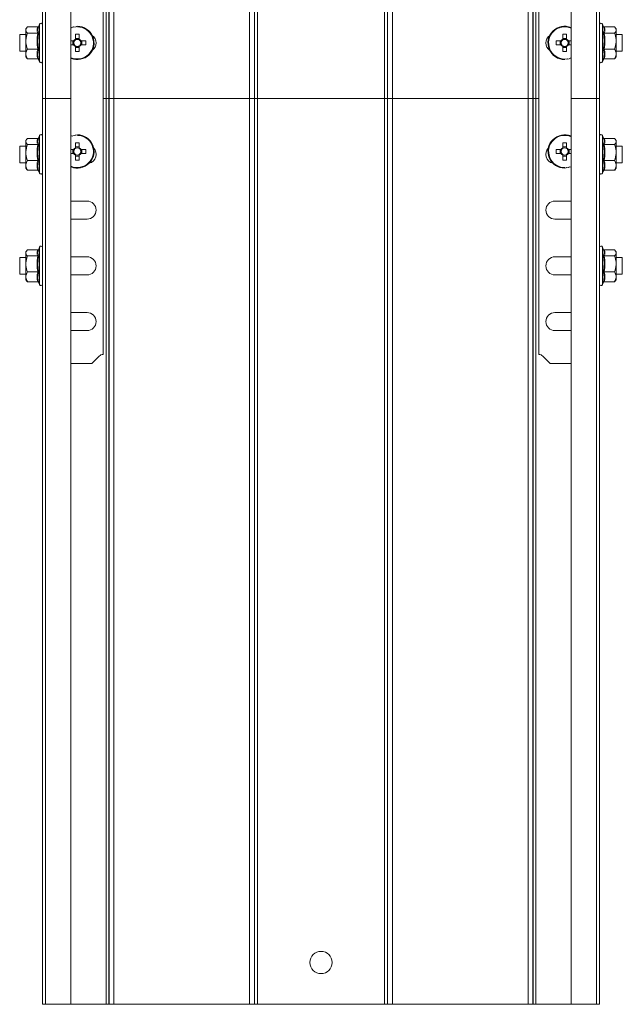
# Model space of a CAD drawing. Header units: millimetres. Extents: x 206 to 1133, y -1929 to 488.
# Tile 7 of 30: x 917 to 1133, y -1929 to -1575. Entities that reach past the tile are written whole.
import ezdxf

# ---------------------------------------------------------------- set-up
doc = ezdxf.new("R2010")
doc.units = ezdxf.units.MM
doc.linetypes.add('K5LT32768', pattern=[0])
doc.linetypes.add('K5LT32769', pattern=[0])

msp = doc.modelspace()

# ---------------------------------------------------------------- linework, layer by layer
at = {"color": 7, "linetype": 'K5LT32768', "lineweight": 15}
for p, q in [((925.08, -1603.81), (925.08, -1278.81)), ((926.2, -1278.81), (926.2, -1603.81)), ((935.3, -1603.81), (935.3, -1278.81)), ((947.88, -1603.81), (947.88, -1278.81)), ((948.94, -1603.81), (948.94, -1278.81)), ((949, -1603.81), (949, -1278.81)), ((950.7, -1603.81), (950.7, -1278.81)), ((999.45, -1603.81), (999.45, -1278.81)), ((1001.15, -1603.81), (1001.15, -1278.81)), ((1001.21, -1603.81), (1001.21, -1278.81)), ((1002.27, -1603.81), (1002.27, -1278.81)), ((1047.88, -1603.81), (1047.88, -1278.81)), ((1048.94, -1603.81), (1048.94, -1278.81)), ((1049, -1603.81), (1049, -1278.81)), ((1050.7, -1603.81), (1050.7, -1278.81)), ((1099.45, -1603.81), (1099.45, -1278.81)), ((1101.15, -1603.81), (1101.15, -1278.81)), ((1101.21, -1603.81), (1101.21, -1278.81)), ((1102.27, -1603.81), (1102.27, -1278.81)), ((1114.85, -1278.81), (1114.85, -1603.81)), ((1123.95, -1603.81), (1123.95, -1278.81)), ((1125.08, -1603.81), (1125.08, -1278.81)), ((946.84, -1695.64), (946.84, -1511.98)), ((1103.31, -1511.98), (1103.31, -1695.64)), ((919.42, -1578.36), (919.08, -1578.81)), ((919.08, -1578.81), (919.08, -1579.18)), ((919.08, -1579.18), (919.08, -1583.13)), ((923.36, -1578.09), (919.68, -1578.09)), ((923.98, -1577.08), (923.59, -1578.14)), ((1126.56, -1578.13), (1126.18, -1577.08)), ((1126.79, -1578.09), (1130.48, -1578.09)), ((1131.08, -1578.81), (1130.75, -1578.39)), ((1131.08, -1579.18), (1131.08, -1578.81)), ((1131.08, -1583.13), (1131.08, -1579.18)), ((919.08, -1580.81), (916.88, -1580.81)), ((916.88, -1580.81), (916.88, -1586.81)), ((923.36, -1580.27), (919.68, -1580.27)), ((936.87, -1580.72), (936.87, -1582.47)), ((938.29, -1582.18), (936.87, -1582.18)), ((938.29, -1582.47), (938.29, -1580.72)), ((1111.87, -1580.72), (1111.87, -1582.47)), ((1113.29, -1582.18), (1111.87, -1582.18)), ((1113.29, -1582.47), (1113.29, -1580.72)), ((1126.79, -1580.27), (1130.48, -1580.27)), ((1133.28, -1580.81), (1131.08, -1580.81)), ((1133.28, -1586.81), (1133.28, -1580.81)), ((919.08, -1583.13), (919.08, -1587.76)), ((923.36, -1585.99), (919.68, -1585.99)), ((936.24, -1583.1), (935.3, -1583.1)), ((935.3, -1584.52), (936.24, -1584.52)), ((935.95, -1583.1), (935.95, -1584.52)), ((936.87, -1585.15), (936.87, -1586.9)), ((936.87, -1585.43), (938.29, -1585.43)), ((938.29, -1586.9), (938.29, -1585.15)), ((940.67, -1583.1), (938.91, -1583.1)), ((938.91, -1584.52), (940.67, -1584.52)), ((939.2, -1584.52), (939.2, -1583.1)), ((1111.24, -1583.1), (1109.48, -1583.1)), ((1109.48, -1584.52), (1111.24, -1584.52)), ((1110.95, -1583.1), (1110.95, -1584.52)), ((1111.87, -1585.15), (1111.87, -1586.9)), ((1111.87, -1585.43), (1113.29, -1585.43)), ((1113.29, -1586.9), (1113.29, -1585.15)), ((1114.97, -1583.1), (1113.91, -1583.1)), ((1113.91, -1584.52), (1114.97, -1584.52)), ((1114.2, -1584.52), (1114.2, -1583.1)), ((1126.79, -1585.99), (1130.48, -1585.99)), ((1131.08, -1587.76), (1131.08, -1583.13)), ((916.88, -1586.81), (919.08, -1586.81)), ((919.08, -1587.76), (919.08, -1588.81)), ((919.08, -1588.81), (919.42, -1589.26)), ((919.68, -1589.53), (919.48, -1589.21)), ((923.36, -1589.53), (919.68, -1589.53)), ((923.67, -1589.7), (923.98, -1590.54)), ((1126.18, -1590.54), (1126.48, -1589.7)), ((1126.79, -1589.53), (1130.48, -1589.53)), ((1130.75, -1589.23), (1131.08, -1588.81)), ((1131.08, -1586.81), (1133.28, -1586.81)), ((1131.08, -1587.76), (1131.08, -1588.81)), ((925.08, -1603.81), (925.08, -1928.81)), ((925.08, -1603.81), (926.2, -1603.81)), ((926.2, -1603.81), (926.2, -1928.81)), ((926.2, -1603.81), (935.3, -1603.81)), ((935.3, -1603.81), (926.88, -1603.81)), ((935.3, -1928.81), (935.3, -1603.81)), ((947.88, -1603.81), (946.84, -1603.81)), ((948.94, -1603.81), (947.88, -1603.81)), ((947.88, -1603.81), (947.88, -1928.81)), ((949, -1603.81), (948.94, -1603.81)), ((948.94, -1603.81), (948.94, -1928.81)), ((949, -1603.81), (949, -1928.81)), ((950.7, -1603.81), (949, -1603.81)), ((950.7, -1603.81), (950.7, -1928.81)), ((999.45, -1603.81), (950.7, -1603.81)), ((999.45, -1603.81), (999.45, -1928.81)), ((1001.15, -1603.81), (999.45, -1603.81)), ((1001.15, -1603.81), (1001.15, -1928.81)), ((1001.21, -1603.81), (1001.15, -1603.81)), ((1001.21, -1603.81), (1001.21, -1928.81)), ((1002.27, -1603.81), (1001.21, -1603.81)), ((1002.27, -1603.81), (1002.27, -1928.81)), ((1047.88, -1603.81), (1002.27, -1603.81)), ((1048.94, -1603.81), (1047.88, -1603.81)), ((1047.88, -1603.81), (1047.88, -1928.81)), ((1048.94, -1603.81), (1048.94, -1928.81)), ((1049, -1603.81), (1048.94, -1603.81)), ((1049, -1603.81), (1049, -1928.81)), ((1050.7, -1603.81), (1049, -1603.81)), ((1050.7, -1603.81), (1050.7, -1928.81)), ((1099.45, -1603.81), (1050.7, -1603.81)), ((1099.45, -1603.81), (1099.45, -1928.81)), ((1101.15, -1603.81), (1099.45, -1603.81)), ((1101.15, -1603.81), (1101.15, -1928.81)), ((1101.21, -1603.81), (1101.15, -1603.81)), ((1101.21, -1603.81), (1101.21, -1928.81)), ((1102.27, -1603.81), (1101.21, -1603.81)), ((1102.27, -1603.81), (1102.27, -1928.81)), ((1103.31, -1603.81), (1102.27, -1603.81)), ((1114.85, -1603.81), (1114.85, -1928.81)), ((1114.85, -1603.81), (1123.95, -1603.81)), ((1118.46, -1603.81), (1114.85, -1603.81)), ((1123.95, -1928.81), (1123.95, -1603.81)), ((1123.95, -1603.81), (1125.08, -1603.81)), ((1125.08, -1603.81), (1125.08, -1928.81)), ((923.36, -1618.09), (919.68, -1618.09)), ((923.98, -1617.08), (923.59, -1618.14)), ((1126.56, -1618.13), (1126.18, -1617.08)), ((1126.79, -1618.09), (1130.48, -1618.09)), ((919.08, -1620.81), (916.88, -1620.81)), ((916.88, -1620.81), (916.88, -1622.05)), ((919.42, -1618.36), (919.08, -1618.81)), ((919.08, -1618.81), (919.08, -1619.18)), ((919.08, -1619.18), (919.08, -1623.13)), ((923.36, -1620.27), (919.68, -1620.27)), ((936.87, -1619.67), (936.87, -1621.42)), ((938.29, -1621.14), (936.87, -1621.14)), ((938.29, -1621.42), (938.29, -1619.67)), ((1111.87, -1619.67), (1111.87, -1621.42)), ((1113.29, -1621.14), (1111.87, -1621.14)), ((1113.29, -1621.42), (1113.29, -1619.67)), ((1126.79, -1620.27), (1130.48, -1620.27)), ((1131.08, -1618.81), (1130.75, -1618.39)), ((1131.08, -1619.18), (1131.08, -1618.81)), ((1131.08, -1623.13), (1131.08, -1619.18)), ((1133.28, -1620.81), (1131.08, -1620.81)), ((1133.28, -1626.81), (1133.28, -1620.81)), ((916.88, -1622.05), (916.88, -1626.81)), ((919.08, -1623.13), (919.08, -1627.76)), ((936.24, -1622.05), (935.3, -1622.05)), ((935.3, -1623.47), (936.24, -1623.47)), ((935.95, -1622.05), (935.95, -1623.47)), ((936.87, -1624.1), (936.87, -1625.85)), ((936.87, -1624.39), (938.29, -1624.39)), ((938.29, -1625.85), (938.29, -1624.1)), ((940.67, -1622.05), (938.91, -1622.05)), ((938.91, -1623.47), (940.67, -1623.47)), ((939.2, -1623.47), (939.2, -1622.05)), ((1111.24, -1622.05), (1109.48, -1622.05)), ((1109.48, -1623.47), (1111.24, -1623.47)), ((1110.95, -1622.05), (1110.95, -1623.47)), ((1111.87, -1624.1), (1111.87, -1625.85)), ((1111.87, -1624.39), (1113.29, -1624.39)), ((1113.29, -1625.85), (1113.29, -1624.1)), ((1114.85, -1622.05), (1113.91, -1622.05)), ((1113.91, -1623.47), (1114.85, -1623.47)), ((1114.2, -1623.47), (1114.2, -1622.05)), ((1131.08, -1627.76), (1131.08, -1623.13)), ((916.88, -1626.81), (919.08, -1626.81)), ((919.08, -1627.76), (919.08, -1628.81)), ((919.08, -1628.81), (919.42, -1629.26)), ((923.36, -1625.99), (919.68, -1625.99)), ((1126.79, -1625.99), (1130.48, -1625.99)), ((1130.75, -1629.23), (1131.08, -1628.81)), ((1131.08, -1626.81), (1133.28, -1626.81)), ((1131.08, -1627.76), (1131.08, -1628.81)), ((919.68, -1629.53), (919.48, -1629.21)), ((923.36, -1629.53), (919.68, -1629.53)), ((923.67, -1629.7), (923.98, -1630.54)), ((1126.18, -1630.54), (1126.48, -1629.7)), ((1126.79, -1629.53), (1130.48, -1629.53)), ((941.09, -1640.56), (935.3, -1640.56)), ((1114.85, -1640.56), (1109.06, -1640.56)), ((935.3, -1647.06), (941.09, -1647.06)), ((1109.06, -1647.06), (1114.85, -1647.06)), ((923.98, -1657.08), (923.59, -1658.14)), ((1126.56, -1658.13), (1126.18, -1657.08)), ((919.42, -1658.36), (919.08, -1658.81)), ((919.08, -1658.81), (919.08, -1659.18)), ((919.08, -1659.18), (919.08, -1663.13)), ((923.36, -1658.09), (919.68, -1658.09)), ((923.36, -1660.27), (919.68, -1660.27)), ((941.09, -1660.56), (935.3, -1660.56)), ((1114.85, -1660.56), (1109.06, -1660.56)), ((1126.79, -1658.09), (1130.48, -1658.09)), ((1126.79, -1660.27), (1130.48, -1660.27)), ((1131.08, -1658.81), (1130.75, -1658.39)), ((1131.08, -1659.18), (1131.08, -1658.81)), ((1131.08, -1663.13), (1131.08, -1659.18)), ((919.08, -1660.81), (916.88, -1660.81)), ((916.88, -1660.81), (916.88, -1666.81)), ((919.08, -1663.13), (919.08, -1667.76)), ((1133.28, -1660.81), (1131.08, -1660.81)), ((1131.08, -1667.76), (1131.08, -1663.13)), ((1133.28, -1660.89), (1133.28, -1660.81)), ((1133.28, -1666.81), (1133.28, -1660.89)), ((916.88, -1666.81), (919.08, -1666.81)), ((923.36, -1665.99), (919.68, -1665.99)), ((935.3, -1667.06), (941.09, -1667.06)), ((1109.06, -1667.06), (1114.85, -1667.06)), ((1126.79, -1665.99), (1130.48, -1665.99)), ((1131.08, -1666.81), (1133.28, -1666.81)), ((919.08, -1667.76), (919.08, -1668.81)), ((919.08, -1668.81), (919.42, -1669.26)), ((919.68, -1669.53), (919.48, -1669.21)), ((923.36, -1669.53), (919.68, -1669.53)), ((923.67, -1669.7), (923.98, -1670.54)), ((1126.18, -1670.54), (1126.48, -1669.7)), ((1126.79, -1669.53), (1130.48, -1669.53)), ((1130.75, -1669.23), (1131.08, -1668.81)), ((1131.08, -1667.76), (1131.08, -1668.81)), ((941.09, -1680.56), (935.3, -1680.56)), ((1114.85, -1680.56), (1109.06, -1680.56)), ((935.3, -1687.06), (941.09, -1687.06)), ((1109.06, -1687.06), (1114.85, -1687.06)), ((935.3, -1698.81), (942.84, -1698.81)), ((945.43, -1696.22), (942.84, -1698.81)), ((1107.31, -1698.81), (1104.72, -1696.22)), ((1107.31, -1698.81), (1114.85, -1698.81)), ((925.08, -1928.81), (926.2, -1928.81)), ((926.2, -1928.81), (935.3, -1928.81)), ((947.88, -1928.81), (935.3, -1928.81)), ((948.94, -1928.81), (947.88, -1928.81)), ((949, -1928.81), (948.94, -1928.81)), ((950.7, -1928.81), (949, -1928.81)), ((999.45, -1928.81), (950.7, -1928.81)), ((1001.15, -1928.81), (999.45, -1928.81)), ((1001.21, -1928.81), (1001.15, -1928.81)), ((1002.27, -1928.81), (1001.21, -1928.81)), ((1047.88, -1928.81), (1002.27, -1928.81)), ((1048.94, -1928.81), (1047.88, -1928.81)), ((1049, -1928.81), (1048.94, -1928.81)), ((1050.7, -1928.81), (1049, -1928.81)), ((1099.45, -1928.81), (1050.7, -1928.81)), ((1101.15, -1928.81), (1099.45, -1928.81)), ((1101.21, -1928.81), (1101.15, -1928.81)), ((1102.27, -1928.81), (1101.21, -1928.81)), ((1114.85, -1928.81), (1102.27, -1928.81)), ((1114.85, -1928.81), (1123.95, -1928.81)), ((1123.95, -1928.81), (1125.08, -1928.81))]:
    msp.add_line(p, q, dxfattribs=at)
at = {"color": 8, "linetype": 'K5LT32769', "lineweight": 15, "true_color": 0x808080}
for p, q in [((923.98, -1590.54), (923.98, -1577.08)), ((1126.18, -1577.08), (1126.18, -1589.12)), ((1126.18, -1589.12), (1126.18, -1590.54)), ((923.98, -1630.54), (923.98, -1617.08)), ((1126.18, -1617.08), (1126.18, -1629.12)), ((1126.18, -1629.12), (1126.18, -1630.54)), ((923.98, -1670.54), (923.98, -1657.08)), ((1126.18, -1657.08), (1126.18, -1669.12)), ((1126.18, -1669.12), (1126.18, -1670.54))]:
    msp.add_line(p, q, dxfattribs=at)
at = {"color": 7, "linetype": 'K5LT32768', "const_width": 0.15}
for points in [[(937.58, -1577.81), (936.08, -1578), (935.3, -1578.26)], [(1112.58, -1589.81), (1114.07, -1589.62), (1114.85, -1589.36)], [(937.58, -1616.76), (936.08, -1616.95), (935.3, -1617.21)], [(1112.58, -1628.76), (1114.07, -1628.57), (1114.85, -1628.31)]]:
    msp.add_lwpolyline(points, dxfattribs=at)
at = {"color": 8, "linetype": 'K5LT32769', "true_color": 0x808080, "const_width": 0.15}
for points in [[(937.58, -1578.04), (936.14, -1578.22), (935.3, -1578.5)], [(1112.58, -1589.58), (1114.01, -1589.4), (1114.85, -1589.11)], [(937.58, -1616.99), (936.14, -1617.17), (935.3, -1617.46)], [(1112.58, -1628.53), (1114.01, -1628.35), (1114.85, -1628.06)]]:
    msp.add_lwpolyline(points, dxfattribs=at)
at = {"color": 7, "linetype": 'K5LT32768', "lineweight": 15}
msp.add_circle((1025.08, -1913.81), 4, dxfattribs=at)
for centre, radius, start, end in [((924.51, -1577.28), 0.567, 0, 160), ((937.58, -1583.81), 6, 247.7179, 90), ((1112.58, -1583.81), 6, 67.7179, 270), ((1125.64, -1577.28), 0.567, 20, 180), ((937.58, -1583.81), 1.51, 117.9589, 152.0411), ((937.58, -1583.81), 1.28, 123.6743, 146.3257), ((937.58, -1602.85), 22.14, 88.1623, 91.8377), ((937.58, -1583.81), 1.28, 56.3257, 123.6743), ((937.58, -1583.81), 1.51, 27.9589, 62.0411), ((937.58, -1583.81), 1.28, 33.6743, 56.3257), ((941.09, -1583.81), 3.25, 304.817, 55.183), ((1109.06, -1583.81), 3.25, 124.817, 235.183), ((1112.58, -1583.81), 1.51, 117.9589, 152.0411), ((1112.58, -1583.81), 1.28, 123.6743, 146.3257), ((1112.58, -1602.85), 22.14, 88.1623, 91.8377), ((1112.58, -1583.81), 1.28, 56.3257, 123.6743), ((1112.58, -1583.81), 1.51, 27.9589, 62.0411), ((1112.58, -1583.81), 1.28, 33.6743, 56.3257), ((937.58, -1583.81), 1.51, 207.9589, 242.0411), ((937.58, -1583.81), 1.28, 146.3257, 213.6743), ((937.58, -1583.81), 1.28, 213.6743, 236.3257), ((937.58, -1583.81), 1.28, 236.3257, 303.6743), ((937.58, -1583.81), 1.51, 297.9589, 332.0411), ((937.58, -1583.81), 1.28, 303.6743, 326.3257), ((937.58, -1583.81), 1.28, 326.3257, 33.6743), ((918.54, -1583.81), 22.14, 358.1623, 1.8377), ((1131.62, -1583.81), 22.14, 178.1626, 181.8374), ((1112.58, -1583.81), 1.51, 207.9589, 242.0411), ((1112.58, -1583.81), 1.28, 146.3257, 213.6743), ((1112.58, -1583.81), 1.28, 213.6743, 236.3257), ((1112.58, -1583.81), 1.28, 236.3257, 303.6743), ((1112.58, -1583.81), 1.51, 297.9589, 332.0411), ((1112.58, -1583.81), 1.28, 303.6743, 326.3257), ((1112.58, -1583.81), 1.28, 326.3257, 33.6743), ((937.58, -1564.77), 22.14, 268.1623, 271.8377), ((1112.58, -1564.77), 22.14, 268.1623, 271.8377), ((924.51, -1590.34), 0.567, 200, 0), ((1125.64, -1590.34), 0.567, 180, 340), ((924.51, -1617.28), 0.567, 0, 160), ((937.58, -1622.76), 6, 247.7179, 90), ((1112.58, -1622.76), 6, 67.7179, 270), ((1125.64, -1617.28), 0.567, 20, 180), ((937.58, -1622.76), 1.51, 117.9589, 152.0411), ((937.58, -1622.76), 1.28, 123.6743, 146.3257), ((937.58, -1641.8), 22.14, 88.1623, 91.8377), ((937.58, -1622.76), 1.28, 56.3257, 123.6743), ((937.58, -1622.76), 1.51, 27.9589, 62.0411), ((937.58, -1622.76), 1.28, 33.6743, 56.3257), ((941.09, -1623.81), 3.25, 283.4686, 43.3294), ((1109.06, -1623.81), 3.25, 136.6706, 256.5314), ((1112.58, -1622.76), 1.51, 117.9589, 152.0411), ((1112.58, -1622.76), 1.28, 123.6743, 146.3257), ((1112.58, -1641.8), 22.14, 88.1623, 91.8377), ((1112.58, -1622.76), 1.28, 56.3257, 123.6743), ((1112.58, -1622.76), 1.51, 27.9589, 62.0411), ((1112.58, -1622.76), 1.28, 33.6743, 56.3257), ((937.58, -1622.76), 1.51, 207.9589, 242.0411), ((937.58, -1622.76), 1.28, 146.3257, 213.6743), ((937.58, -1622.76), 1.28, 213.6743, 236.3257), ((937.58, -1622.76), 1.28, 236.3257, 303.6743), ((937.58, -1622.76), 1.51, 297.9589, 332.0411), ((937.58, -1622.76), 1.28, 303.6743, 326.3257), ((937.58, -1622.76), 1.28, 326.3257, 33.6743), ((918.54, -1622.76), 22.14, 358.1623, 1.8377), ((1131.62, -1622.76), 22.14, 178.1626, 181.8374), ((1112.58, -1622.76), 1.51, 207.9589, 242.0411), ((1112.58, -1622.76), 1.28, 146.3257, 213.6743), ((1112.58, -1622.76), 1.28, 213.6743, 236.3257), ((1112.58, -1622.76), 1.28, 236.3257, 303.6743), ((1112.58, -1622.76), 1.51, 297.9589, 332.0411), ((1112.58, -1622.76), 1.28, 303.6743, 326.3257), ((1112.58, -1622.76), 1.28, 326.3257, 33.6743), ((937.58, -1603.72), 22.14, 268.1623, 271.8377), ((1112.58, -1603.72), 22.14, 268.1623, 271.8377), ((924.51, -1630.34), 0.567, 200, 0), ((1125.64, -1630.34), 0.567, 180, 340), ((941.09, -1643.81), 3.25, 270, 90), ((1109.06, -1643.81), 3.25, 90, 270), ((924.51, -1657.28), 0.567, 0, 160), ((1125.64, -1657.28), 0.567, 20, 180), ((941.09, -1663.81), 3.25, 270, 90), ((1109.06, -1663.81), 3.25, 90, 270), ((924.51, -1670.34), 0.567, 200, 0), ((1125.64, -1670.34), 0.567, 180, 340), ((941.09, -1683.81), 3.25, 270, 90), ((1109.06, -1683.81), 3.25, 90, 270), ((946.84, -1697.64), 2, 90, 135), ((1103.31, -1697.64), 2, 45, 90)]:
    msp.add_arc(centre, radius, start, end, dxfattribs=at)
at = {"color": 8, "linetype": 'K5LT32769', "lineweight": 15, "true_color": 0x808080}
for centre, start, end in [((937.58, -1583.81), 246.786, 90), ((1112.58, -1583.81), 66.786, 270), ((937.58, -1622.76), 246.786, 90), ((1112.58, -1622.76), 66.786, 270)]:
    msp.add_arc(centre, 5.77, start, end, dxfattribs=at)
at = {"color": 7, "linetype": 'K5LT32768', "lineweight": 15}
for points, knots in [([(919.68, -1578.09), (919.4, -1578.41), (919.09, -1578.77), (919.08, -1579.14), (919.08, -1579.18)], [0, 0, 0, 0, 0.896036, 1, 1, 1, 1]), ([(919.08, -1579.18), (919.16, -1579.48), (919.26, -1579.85), (919.61, -1580.2), (919.68, -1580.27)], [0, 0, 0, 0, 0.801462, 1, 1, 1, 1]), ([(923.36, -1580.27), (923.23, -1579.91), (922.96, -1579.19), (923.23, -1578.46), (923.36, -1578.09)], [0, 0, 0, 0, 0.492148, 1, 1, 1, 1]), ([(923.36, -1578.09), (923.4, -1578.08), (923.48, -1578.08), (923.59, -1578.01), (923.64, -1577.95), (923.67, -1577.92)], [0, 0, 0, 0, 0.323411, 0.645494, 1, 1, 1, 1]), ([(923.61, -1578.14), (923.51, -1578.49), (923.33, -1579.15), (923.6, -1579.79), (923.73, -1580.09)], [0, 0, 0, 0, 0.521588, 1, 1, 1, 1]), ([(1126.48, -1577.92), (1126.51, -1577.95), (1126.56, -1578.01), (1126.67, -1578.08), (1126.75, -1578.08), (1126.79, -1578.09)], [0, 0, 0, 0, 0.354482, 0.67658, 1, 1, 1, 1]), ([(1126.79, -1578.09), (1126.92, -1578.45), (1127.19, -1579.17), (1126.92, -1579.9), (1126.79, -1580.27)], [0, 0, 0, 0, 0.492149, 1, 1, 1, 1]), ([(1131.08, -1579.18), (1130.99, -1578.88), (1130.89, -1578.51), (1130.54, -1578.16), (1130.48, -1578.09)], [0, 0, 0, 0, 0.801462, 1, 1, 1, 1]), ([(1130.48, -1580.27), (1130.75, -1579.95), (1131.06, -1579.59), (1131.07, -1579.22), (1131.08, -1579.18)], [0, 0, 0, 0, 0.896037, 1, 1, 1, 1]), ([(919.68, -1580.27), (919.4, -1581.11), (919.09, -1582.05), (919.08, -1583.03), (919.08, -1583.13)], [0, 0, 0, 0, 0.896035, 1, 1, 1, 1]), ([(923.36, -1585.99), (923.23, -1585.05), (922.96, -1583.15), (923.23, -1581.24), (923.36, -1580.27)], [0, 0, 0, 0, 0.492148, 1, 1, 1, 1]), ([(923.36, -1580.27), (923.4, -1580.27), (923.48, -1580.26), (923.59, -1580.22), (923.68, -1580.17), (923.72, -1580.12), (923.73, -1580.09), (923.73, -1580.09)], [0, 0, 0, 0, 0.236179, 0.471388, 0.732465, 0.99209, 1, 1, 1, 1]), ([(923.73, -1580.09), (923.69, -1580.33), (923.49, -1581.5), (923.34, -1583.53), (923.61, -1585.29), (923.73, -1586.1)], [0, 0, 0, 0, 0.118083, 0.592257, 1, 1, 1, 1]), ([(1126.42, -1586.1), (1126.46, -1585.87), (1126.66, -1584.69), (1126.81, -1582.67), (1126.54, -1580.91), (1126.42, -1580.09)], [0, 0, 0, 0, 0.118082, 0.592258, 1, 1, 1, 1]), ([(1126.79, -1580.27), (1126.75, -1580.27), (1126.67, -1580.26), (1126.56, -1580.22), (1126.47, -1580.17), (1126.43, -1580.12), (1126.42, -1580.09), (1126.42, -1580.09)], [0, 0, 0, 0, 0.236183, 0.471402, 0.732466, 0.992084, 1, 1, 1, 1]), ([(1126.79, -1580.27), (1126.92, -1581.21), (1127.19, -1583.12), (1126.92, -1585.02), (1126.79, -1585.99)], [0, 0, 0, 0, 0.492148, 1, 1, 1, 1]), ([(1131.08, -1583.13), (1130.99, -1582.35), (1130.89, -1581.37), (1130.54, -1580.45), (1130.48, -1580.27)], [0, 0, 0, 0, 0.801461, 1, 1, 1, 1]), ([(919.08, -1583.13), (919.16, -1583.92), (919.26, -1584.89), (919.61, -1585.81), (919.68, -1585.99)], [0, 0, 0, 0, 0.801464, 1, 1, 1, 1]), ([(919.68, -1585.99), (919.58, -1586.14), (919.24, -1586.71), (919.14, -1587.31), (919.08, -1587.76)], [0, 0, 0, 0, 0.263255, 1, 1, 1, 1]), ([(923.36, -1589.53), (923.23, -1588.95), (922.96, -1587.77), (923.23, -1586.59), (923.36, -1585.99)], [0, 0, 0, 0, 0.492149, 1, 1, 1, 1]), ([(923.73, -1586.1), (923.73, -1586.1), (923.72, -1586.08), (923.68, -1586.05), (923.59, -1586.02), (923.48, -1586), (923.4, -1585.99), (923.36, -1585.99)], [0, 0, 0, 0, 0.007908, 0.267538, 0.528618, 0.76382, 1, 1, 1, 1]), ([(923.73, -1586.1), (923.69, -1586.24), (923.49, -1586.96), (923.34, -1588.21), (923.61, -1589.31), (923.73, -1589.82)], [0, 0, 0, 0, 0.118084, 0.592259, 1, 1, 1, 1]), ([(1126.79, -1585.99), (1126.75, -1585.99), (1126.67, -1586), (1126.56, -1586.02), (1126.47, -1586.05), (1126.43, -1586.08), (1126.42, -1586.1), (1126.42, -1586.1)], [0, 0, 0, 0, 0.236184, 0.471397, 0.732462, 0.992086, 1, 1, 1, 1]), ([(1126.42, -1589.82), (1126.46, -1589.67), (1126.66, -1588.94), (1126.81, -1587.68), (1126.54, -1586.6), (1126.42, -1586.1)], [0, 0, 0, 0, 0.118082, 0.592258, 1, 1, 1, 1]), ([(1126.79, -1585.99), (1126.92, -1586.57), (1127.19, -1587.75), (1126.92, -1588.93), (1126.79, -1589.53)], [0, 0, 0, 0, 0.492149, 1, 1, 1, 1]), ([(1130.48, -1585.99), (1130.75, -1585.15), (1131.06, -1584.21), (1131.07, -1583.23), (1131.08, -1583.13)], [0, 0, 0, 0, 0.896039, 1, 1, 1, 1]), ([(1130.48, -1585.99), (1130.57, -1586.14), (1130.91, -1586.71), (1131.01, -1587.31), (1131.08, -1587.76)], [0, 0, 0, 0, 0.263256, 1, 1, 1, 1]), ([(919.08, -1587.76), (919.08, -1587.85), (919.1, -1588.43), (919.36, -1589.03), (919.66, -1589.51), (919.68, -1589.53)], [0, 0, 0, 0, 0.148485, 0.965573, 1, 1, 1, 1]), ([(923.73, -1589.82), (923.73, -1589.82), (923.72, -1589.78), (923.68, -1589.7), (923.59, -1589.61), (923.48, -1589.54), (923.4, -1589.53), (923.36, -1589.53)], [0, 0, 0, 0, 0.007913, 0.267537, 0.52861, 0.76382, 1, 1, 1, 1]), ([(1126.79, -1589.53), (1126.75, -1589.53), (1126.67, -1589.54), (1126.56, -1589.61), (1126.47, -1589.7), (1126.43, -1589.78), (1126.42, -1589.82), (1126.42, -1589.82)], [0, 0, 0, 0, 0.236185, 0.471404, 0.732464, 0.992081, 1, 1, 1, 1]), ([(1131.08, -1587.76), (1131.07, -1587.85), (1131.05, -1588.43), (1130.79, -1589.03), (1130.49, -1589.51), (1130.48, -1589.53)], [0, 0, 0, 0, 0.148485, 0.965572, 1, 1, 1, 1]), ([(1130.72, -1589.21), (1130.71, -1589.25), (1130.67, -1589.36), (1130.55, -1589.46), (1130.48, -1589.53)], [0, 0, 0, 0, 0.334255, 1, 1, 1, 1]), ([(919.68, -1618.09), (919.4, -1618.41), (919.09, -1618.77), (919.08, -1619.14), (919.08, -1619.18)], [0, 0, 0, 0, 0.896037, 1, 1, 1, 1]), ([(923.36, -1620.27), (923.23, -1619.91), (922.96, -1619.19), (923.23, -1618.46), (923.36, -1618.09)], [0, 0, 0, 0, 0.492149, 1, 1, 1, 1]), ([(923.36, -1618.09), (923.4, -1618.08), (923.48, -1618.08), (923.59, -1618.01), (923.64, -1617.95), (923.67, -1617.92)], [0, 0, 0, 0, 0.323402, 0.645475, 1, 1, 1, 1]), ([(923.61, -1618.14), (923.51, -1618.49), (923.33, -1619.15), (923.6, -1619.79), (923.73, -1620.09)], [0, 0, 0, 0, 0.521587, 1, 1, 1, 1]), ([(1126.48, -1617.92), (1126.51, -1617.95), (1126.56, -1618.01), (1126.67, -1618.08), (1126.75, -1618.08), (1126.79, -1618.09)], [0, 0, 0, 0, 0.3545, 0.676589, 1, 1, 1, 1]), ([(1126.79, -1618.09), (1126.92, -1618.45), (1127.19, -1619.17), (1126.92, -1619.9), (1126.79, -1620.27)], [0, 0, 0, 0, 0.492148, 1, 1, 1, 1]), ([(1131.08, -1619.18), (1130.99, -1618.88), (1130.89, -1618.51), (1130.54, -1618.16), (1130.48, -1618.09)], [0, 0, 0, 0, 0.801463, 1, 1, 1, 1]), ([(919.08, -1619.18), (919.16, -1619.48), (919.26, -1619.85), (919.61, -1620.2), (919.68, -1620.27)], [0, 0, 0, 0, 0.801461, 1, 1, 1, 1]), ([(919.68, -1620.27), (919.4, -1621.11), (919.09, -1622.05), (919.08, -1623.03), (919.08, -1623.13)], [0, 0, 0, 0, 0.896039, 1, 1, 1, 1]), ([(923.36, -1625.99), (923.23, -1625.05), (922.96, -1623.15), (923.23, -1621.24), (923.36, -1620.27)], [0, 0, 0, 0, 0.492148, 1, 1, 1, 1]), ([(923.36, -1620.27), (923.4, -1620.27), (923.48, -1620.26), (923.59, -1620.22), (923.68, -1620.17), (923.72, -1620.12), (923.73, -1620.09), (923.73, -1620.09)], [0, 0, 0, 0, 0.236179, 0.471378, 0.732452, 0.99209, 1, 1, 1, 1]), ([(923.73, -1620.09), (923.69, -1620.33), (923.49, -1621.5), (923.34, -1623.53), (923.61, -1625.29), (923.73, -1626.1)], [0, 0, 0, 0, 0.118083, 0.592259, 1, 1, 1, 1]), ([(1126.42, -1626.1), (1126.46, -1625.87), (1126.66, -1624.69), (1126.81, -1622.67), (1126.54, -1620.91), (1126.42, -1620.09)], [0, 0, 0, 0, 0.118082, 0.592258, 1, 1, 1, 1]), ([(1126.79, -1620.27), (1126.75, -1620.27), (1126.67, -1620.26), (1126.56, -1620.22), (1126.47, -1620.17), (1126.43, -1620.12), (1126.42, -1620.09), (1126.42, -1620.09)], [0, 0, 0, 0, 0.236184, 0.471392, 0.732452, 0.992084, 1, 1, 1, 1]), ([(1126.79, -1620.27), (1126.92, -1621.21), (1127.19, -1623.12), (1126.92, -1625.02), (1126.79, -1625.99)], [0, 0, 0, 0, 0.492148, 1, 1, 1, 1]), ([(1130.48, -1620.27), (1130.75, -1619.95), (1131.06, -1619.59), (1131.07, -1619.22), (1131.08, -1619.18)], [0, 0, 0, 0, 0.896036, 1, 1, 1, 1]), ([(1131.08, -1623.13), (1130.99, -1622.35), (1130.89, -1621.37), (1130.54, -1620.45), (1130.48, -1620.27)], [0, 0, 0, 0, 0.80146, 1, 1, 1, 1]), ([(919.08, -1623.13), (919.16, -1623.92), (919.26, -1624.89), (919.61, -1625.81), (919.68, -1625.99)], [0, 0, 0, 0, 0.801461, 1, 1, 1, 1]), ([(1130.48, -1625.99), (1130.75, -1625.15), (1131.06, -1624.21), (1131.07, -1623.23), (1131.08, -1623.13)], [0, 0, 0, 0, 0.896035, 1, 1, 1, 1]), ([(919.68, -1625.99), (919.58, -1626.14), (919.24, -1626.71), (919.14, -1627.31), (919.08, -1627.76)], [0, 0, 0, 0, 0.263252, 1, 1, 1, 1]), ([(919.08, -1627.76), (919.08, -1627.85), (919.1, -1628.43), (919.36, -1629.03), (919.66, -1629.51), (919.68, -1629.53)], [0, 0, 0, 0, 0.148485, 0.96557, 1, 1, 1, 1]), ([(923.36, -1629.53), (923.23, -1628.95), (922.96, -1627.77), (923.23, -1626.59), (923.36, -1625.99)], [0, 0, 0, 0, 0.492149, 1, 1, 1, 1]), ([(923.73, -1626.1), (923.73, -1626.1), (923.72, -1626.08), (923.68, -1626.05), (923.59, -1626.02), (923.48, -1626), (923.4, -1625.99), (923.36, -1625.99)], [0, 0, 0, 0, 0.007898, 0.267529, 0.528617, 0.763821, 1, 1, 1, 1]), ([(923.73, -1626.1), (923.69, -1626.24), (923.49, -1626.96), (923.34, -1628.21), (923.61, -1629.31), (923.73, -1629.82)], [0, 0, 0, 0, 0.118083, 0.592258, 1, 1, 1, 1]), ([(1126.79, -1625.99), (1126.75, -1625.99), (1126.67, -1626), (1126.56, -1626.02), (1126.47, -1626.05), (1126.43, -1626.08), (1126.42, -1626.1), (1126.42, -1626.1)], [0, 0, 0, 0, 0.236183, 0.471397, 0.732471, 0.992097, 1, 1, 1, 1]), ([(1126.42, -1629.82), (1126.46, -1629.67), (1126.66, -1628.94), (1126.81, -1627.68), (1126.54, -1626.6), (1126.42, -1626.1)], [0, 0, 0, 0, 0.118084, 0.592259, 1, 1, 1, 1]), ([(1126.79, -1625.99), (1126.92, -1626.57), (1127.19, -1627.75), (1126.92, -1628.93), (1126.79, -1629.53)], [0, 0, 0, 0, 0.492147, 1, 1, 1, 1]), ([(1130.48, -1625.99), (1130.57, -1626.14), (1130.91, -1626.71), (1131.01, -1627.31), (1131.08, -1627.76)], [0, 0, 0, 0, 0.263253, 1, 1, 1, 1]), ([(1131.08, -1627.76), (1131.07, -1627.85), (1131.05, -1628.43), (1130.79, -1629.03), (1130.49, -1629.51), (1130.48, -1629.53)], [0, 0, 0, 0, 0.148485, 0.965569, 1, 1, 1, 1]), ([(923.73, -1629.82), (923.73, -1629.82), (923.72, -1629.78), (923.68, -1629.7), (923.59, -1629.61), (923.48, -1629.54), (923.4, -1629.53), (923.36, -1629.53)], [0, 0, 0, 0, 0.007913, 0.267535, 0.528627, 0.763822, 1, 1, 1, 1]), ([(1126.79, -1629.53), (1126.75, -1629.53), (1126.67, -1629.54), (1126.56, -1629.61), (1126.47, -1629.7), (1126.43, -1629.78), (1126.42, -1629.82), (1126.42, -1629.82)], [0, 0, 0, 0, 0.236183, 0.471387, 0.732466, 0.992081, 1, 1, 1, 1]), ([(1130.72, -1629.21), (1130.71, -1629.25), (1130.67, -1629.36), (1130.55, -1629.46), (1130.48, -1629.53)], [0, 0, 0, 0, 0.334255, 1, 1, 1, 1]), ([(919.68, -1658.09), (919.4, -1658.41), (919.09, -1658.77), (919.08, -1659.14), (919.08, -1659.18)], [0, 0, 0, 0, 0.896037, 1, 1, 1, 1]), ([(919.08, -1659.18), (919.16, -1659.48), (919.26, -1659.85), (919.61, -1660.2), (919.68, -1660.27)], [0, 0, 0, 0, 0.801462, 1, 1, 1, 1]), ([(919.68, -1660.27), (919.4, -1661.11), (919.09, -1662.05), (919.08, -1663.03), (919.08, -1663.13)], [0, 0, 0, 0, 0.896035, 1, 1, 1, 1]), ([(923.36, -1660.27), (923.23, -1659.91), (922.96, -1659.19), (923.23, -1658.46), (923.36, -1658.09)], [0, 0, 0, 0, 0.492148, 1, 1, 1, 1]), ([(923.36, -1665.99), (923.23, -1665.05), (922.96, -1663.15), (923.23, -1661.24), (923.36, -1660.27)], [0, 0, 0, 0, 0.492148, 1, 1, 1, 1]), ([(923.36, -1658.09), (923.4, -1658.08), (923.48, -1658.08), (923.59, -1658.01), (923.64, -1657.95), (923.67, -1657.92)], [0, 0, 0, 0, 0.323408, 0.645468, 1, 1, 1, 1]), ([(923.36, -1660.27), (923.4, -1660.27), (923.48, -1660.26), (923.59, -1660.22), (923.68, -1660.17), (923.72, -1660.12), (923.73, -1660.09), (923.73, -1660.09)], [0, 0, 0, 0, 0.236178, 0.471389, 0.732468, 0.99209, 1, 1, 1, 1]), ([(923.73, -1660.09), (923.69, -1660.33), (923.49, -1661.5), (923.34, -1663.53), (923.61, -1665.29), (923.73, -1666.1)], [0, 0, 0, 0, 0.118083, 0.592259, 1, 1, 1, 1]), ([(923.61, -1658.14), (923.51, -1658.49), (923.33, -1659.15), (923.6, -1659.79), (923.73, -1660.09)], [0, 0, 0, 0, 0.521587, 1, 1, 1, 1]), ([(1126.42, -1666.1), (1126.46, -1665.87), (1126.66, -1664.69), (1126.81, -1662.67), (1126.54, -1660.91), (1126.42, -1660.09)], [0, 0, 0, 0, 0.118082, 0.592258, 1, 1, 1, 1]), ([(1126.79, -1660.27), (1126.75, -1660.27), (1126.67, -1660.26), (1126.56, -1660.22), (1126.47, -1660.17), (1126.43, -1660.12), (1126.42, -1660.09), (1126.42, -1660.09)], [0, 0, 0, 0, 0.236183, 0.471403, 0.732468, 0.992084, 1, 1, 1, 1]), ([(1126.48, -1657.92), (1126.51, -1657.95), (1126.56, -1658.01), (1126.67, -1658.08), (1126.75, -1658.08), (1126.79, -1658.09)], [0, 0, 0, 0, 0.354507, 0.676583, 1, 1, 1, 1]), ([(1126.79, -1658.09), (1126.92, -1658.45), (1127.19, -1659.17), (1126.92, -1659.9), (1126.79, -1660.27)], [0, 0, 0, 0, 0.492149, 1, 1, 1, 1]), ([(1126.79, -1660.27), (1126.92, -1661.21), (1127.19, -1663.12), (1126.92, -1665.02), (1126.79, -1665.99)], [0, 0, 0, 0, 0.492151, 1, 1, 1, 1]), ([(1131.08, -1659.18), (1130.99, -1658.88), (1130.89, -1658.51), (1130.54, -1658.16), (1130.48, -1658.09)], [0, 0, 0, 0, 0.801462, 1, 1, 1, 1]), ([(1130.48, -1660.27), (1130.75, -1659.95), (1131.06, -1659.59), (1131.07, -1659.22), (1131.08, -1659.18)], [0, 0, 0, 0, 0.896038, 1, 1, 1, 1]), ([(1131.08, -1663.13), (1130.99, -1662.35), (1130.89, -1661.37), (1130.54, -1660.45), (1130.48, -1660.27)], [0, 0, 0, 0, 0.801461, 1, 1, 1, 1]), ([(919.08, -1663.13), (919.16, -1663.92), (919.26, -1664.89), (919.61, -1665.81), (919.68, -1665.99)], [0, 0, 0, 0, 0.801464, 1, 1, 1, 1]), ([(1130.48, -1665.99), (1130.75, -1665.15), (1131.06, -1664.21), (1131.07, -1663.23), (1131.08, -1663.13)], [0, 0, 0, 0, 0.896039, 1, 1, 1, 1]), ([(919.68, -1665.99), (919.58, -1666.14), (919.24, -1666.71), (919.14, -1667.31), (919.08, -1667.76)], [0, 0, 0, 0, 0.263255, 1, 1, 1, 1]), ([(923.36, -1669.53), (923.23, -1668.95), (922.96, -1667.77), (923.23, -1666.59), (923.36, -1665.99)], [0, 0, 0, 0, 0.492147, 1, 1, 1, 1]), ([(923.73, -1666.1), (923.73, -1666.1), (923.72, -1666.08), (923.68, -1666.05), (923.59, -1666.02), (923.48, -1666), (923.4, -1665.99), (923.36, -1665.99)], [0, 0, 0, 0, 0.007915, 0.267538, 0.528617, 0.763821, 1, 1, 1, 1]), ([(923.73, -1666.1), (923.69, -1666.24), (923.49, -1666.96), (923.34, -1668.21), (923.61, -1669.31), (923.73, -1669.82)], [0, 0, 0, 0, 0.118084, 0.592259, 1, 1, 1, 1]), ([(1126.79, -1665.99), (1126.75, -1665.99), (1126.67, -1666), (1126.56, -1666.02), (1126.47, -1666.05), (1126.43, -1666.08), (1126.42, -1666.1), (1126.42, -1666.1)], [0, 0, 0, 0, 0.236184, 0.471398, 0.732462, 0.99208, 1, 1, 1, 1]), ([(1126.42, -1669.82), (1126.46, -1669.67), (1126.66, -1668.94), (1126.81, -1667.68), (1126.54, -1666.6), (1126.42, -1666.1)], [0, 0, 0, 0, 0.118083, 0.592258, 1, 1, 1, 1]), ([(1126.79, -1665.99), (1126.92, -1666.57), (1127.19, -1667.75), (1126.92, -1668.93), (1126.79, -1669.53)], [0, 0, 0, 0, 0.492149, 1, 1, 1, 1]), ([(1130.48, -1665.99), (1130.57, -1666.14), (1130.91, -1666.71), (1131.01, -1667.31), (1131.08, -1667.76)], [0, 0, 0, 0, 0.263256, 1, 1, 1, 1]), ([(919.08, -1667.76), (919.08, -1667.85), (919.1, -1668.43), (919.36, -1669.03), (919.66, -1669.51), (919.68, -1669.53)], [0, 0, 0, 0, 0.148488, 0.965573, 1, 1, 1, 1]), ([(923.73, -1669.82), (923.73, -1669.82), (923.72, -1669.78), (923.68, -1669.7), (923.59, -1669.61), (923.48, -1669.54), (923.4, -1669.53), (923.36, -1669.53)], [0, 0, 0, 0, 0.007913, 0.267536, 0.528609, 0.76382, 1, 1, 1, 1]), ([(1126.79, -1669.53), (1126.75, -1669.53), (1126.67, -1669.54), (1126.56, -1669.61), (1126.47, -1669.7), (1126.43, -1669.78), (1126.42, -1669.82), (1126.42, -1669.82)], [0, 0, 0, 0, 0.236185, 0.471405, 0.732465, 0.992082, 1, 1, 1, 1]), ([(1131.08, -1667.76), (1131.07, -1667.85), (1131.05, -1668.43), (1130.79, -1669.03), (1130.49, -1669.51), (1130.48, -1669.53)], [0, 0, 0, 0, 0.148488, 0.965572, 1, 1, 1, 1]), ([(1130.72, -1669.21), (1130.71, -1669.25), (1130.67, -1669.36), (1130.55, -1669.46), (1130.48, -1669.53)], [0, 0, 0, 0, 0.334255, 1, 1, 1, 1])]:
    msp.add_open_spline(points, degree=3, knots=knots, dxfattribs=at)
at = {"color": 8, "linetype": 'K5LT32769', "lineweight": 15, "true_color": 0x808080}
for points, knots in [([(1126.42, -1580.09), (1126.46, -1580), (1126.66, -1579.57), (1126.81, -1578.91), (1126.6, -1578.34), (1126.52, -1578.14)], [0, 0, 0, 0, 0.13844, 0.694357, 1, 1, 1, 1]), ([(1126.42, -1620.09), (1126.46, -1620), (1126.66, -1619.57), (1126.81, -1618.91), (1126.6, -1618.34), (1126.52, -1618.14)], [0, 0, 0, 0, 0.138439, 0.694356, 1, 1, 1, 1]), ([(1126.42, -1660.09), (1126.46, -1660), (1126.66, -1659.57), (1126.81, -1658.91), (1126.6, -1658.34), (1126.52, -1658.14)], [0, 0, 0, 0, 0.13844, 0.694358, 1, 1, 1, 1])]:
    msp.add_open_spline(points, degree=3, knots=knots, dxfattribs=at)

doc.saveas('drawing.dxf')
